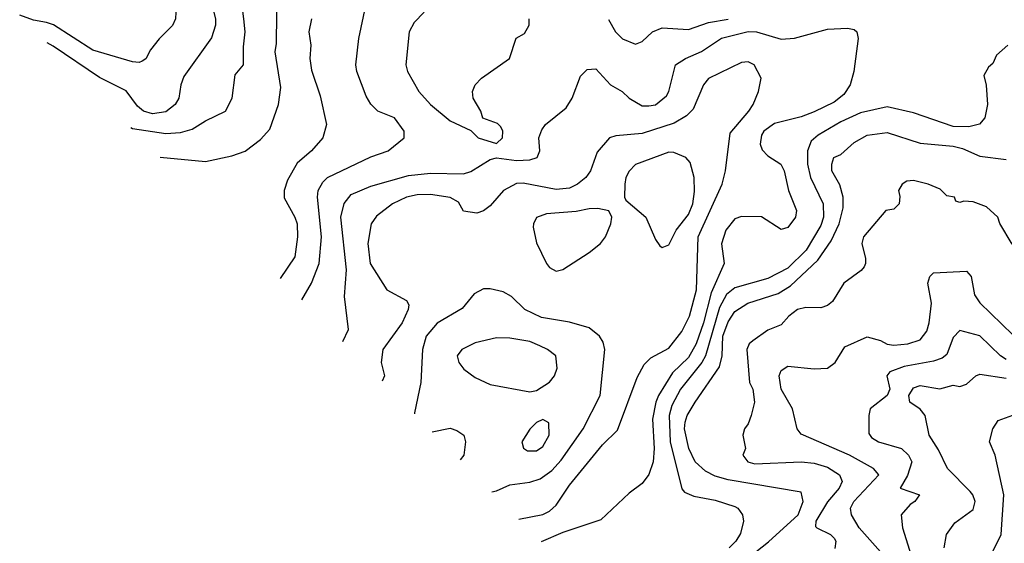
# Model space of a CAD drawing. Header units: inches. Extents: x 1793389 to 1900389, y 320802 to 470796.
# Tile 150 of 256: x 1802089 to 1805064, y 378103 to 379687. Entities that reach past the tile are written whole.
import ezdxf

# ---------------------------------------------------------------- set-up
doc = ezdxf.new("R2010")
doc.units = ezdxf.units.IN
doc.header["$MEASUREMENT"] = 0
doc.layers.add('B8307', color=7, linetype='Continuous')

msp = doc.modelspace()

# ---------------------------------------------------------------- linework, layer by layer
at = {"layer": 'B8307', "color": 2}
for points, elevation in [([(1802452.5, 380000), (1802452.7, 379990), (1802470.4, 379950), (1802483.1, 379903.1), (1802516.3, 379850), (1802513.4, 379810), (1802518, 379790), (1802554.9, 379730), (1802560.5, 379710), (1802559.1, 379690), (1802550, 379669), (1802510, 379629), (1802484.1, 379595.9), (1802470, 379569), (1802458.5, 379561.5), (1802450, 379557.2), (1802430, 379559.3), (1802310, 379595.1), (1802190.9, 379670.9), (1802170, 379678.9), (1802130, 379685.7), (1802088.6, 379700.3)], 270), ([(1802566.5, 380000), (1802608.3, 379888.3), (1802658, 379778), (1802680.5, 379690), (1802680.5, 379670), (1802668, 379632), (1802584.4, 379515.6), (1802575.5, 379490), (1802570, 379449.2), (1802558, 379430), (1802530, 379408), (1802490, 379402.6), (1802462.7, 379410), (1802444.9, 379424.9), (1802410, 379472), (1802330, 379511.8), (1802190, 379606.6), (1802171.6, 379616.5)], 274), ([(1802424.5, 379361), (1802430, 379358.3), (1802530, 379342.4), (1802574.4, 379345.6), (1802610, 379356), (1802650, 379381.2), (1802711, 379410), (1802730.5, 379449.5), (1802739.8, 379520.2), (1802764.7, 379550), (1802764.5, 379604.5), (1802770.4, 379650), (1802766.4, 379690), (1802753, 379790), (1802727.3, 379910), (1802748.6, 380000)], 278), ([(1802513.5, 379271.1), (1802650, 379258), (1802730, 379275.1), (1802770.5, 379289.5), (1802815.9, 379324.1), (1802844.5, 379355.5), (1802870.7, 379430), (1802878, 379482), (1802860.7, 379590), (1802865.2, 379614.8), (1802866.8, 379790), (1802923, 379877), (1803043.9, 379936.1), (1803114.3, 380000)], 282), ([(1802940.9, 378839.3), (1802970.3, 378889.7), (1802994, 378950), (1803001.1, 379030), (1802988.4, 379150), (1802990.4, 379170), (1803004.4, 379195.6), (1803018.8, 379210), (1803150, 379272.3), (1803202, 379290), (1803251, 379330), (1803250.8, 379350), (1803221, 379390), (1803170.5, 379410.5), (1803150, 379431), (1803135.2, 379455.2), (1803107.3, 379530), (1803104, 379550), (1803114, 379630), (1803134.8, 379730)], 290), ([(1803310.5, 379709.5), (1803281.1, 379678.9), (1803266, 379650), (1803256, 379550), (1803261, 379530), (1803294.8, 379470), (1803330, 379430.8), (1803390, 379381), (1803451.6, 379351.6), (1803474, 379330), (1803530, 379312), (1803548, 379330), (1803548.7, 379350), (1803543.1, 379363.1), (1803532.9, 379372.9), (1803488.7, 379388.7), (1803482, 379410), (1803459, 379450), (1803457.2, 379470), (1803465.2, 379490), (1803484, 379510), (1803568.7, 379570), (1803589.1, 379630.9), (1803614.6, 379645.4), (1803628, 379670), (1803628, 379690)], 294), ([(1802970.8, 379690), (1802962, 379650), (1802968, 379610), (1802965.5, 379570), (1802970, 379534), (1802996.4, 379456.4), (1803016, 379370), (1803004.7, 379330), (1802971, 379290), (1802927, 379253), (1802898, 379202), (1802887.7, 379170), (1802888.3, 379148.3), (1802920.5, 379090), (1802926.7, 379070), (1802928.5, 379030), (1802920.5, 378970), (1802876.1, 378904.7)], 286), ([(1803867.7, 379687.7), (1803889.4, 379650), (1803910, 379629.4), (1803950, 379612.7), (1803970, 379621.2), (1804000.7, 379650), (1804030, 379662.4), (1804110, 379656.9), (1804170, 379678.9), (1804230, 379688.5)], 290), ([(1803065.2, 378713.7), (1803082, 378750), (1803070.6, 378850), (1803076.4, 378930), (1803058.7, 379090), (1803068.9, 379131.1), (1803090, 379158), (1803150, 379183.6), (1803263.8, 379216.2), (1803330, 379223), (1803430, 379220.7), (1803452.2, 379227.8), (1803510, 379264), (1803530, 379269), (1803590, 379260.9), (1803630, 379262.7), (1803652, 379270), (1803661, 379290), (1803658, 379330), (1803666.4, 379353.6), (1803678, 379370), (1803739.9, 379420.1), (1803758, 379450), (1803783.6, 379516.4), (1803803.6, 379536.4), (1803830, 379538), (1803874, 379490), (1803909.6, 379469.6), (1803930, 379449.3), (1803970, 379426), (1803990, 379426.6), (1804010, 379429.4), (1804043.4, 379456.6), (1804050.6, 379470), (1804070.8, 379550), (1804101, 379570), (1804148.9, 379591.1), (1804209.1, 379630.9), (1804290, 379651.1), (1804315.3, 379650), (1804390, 379627.6), (1804430, 379631.5), (1804530, 379658), (1804590, 379660.9), (1804610, 379657.2), (1804619, 379650), (1804622.7, 379630), (1804609.6, 379530), (1804598.4, 379490), (1804579.4, 379460.6), (1804550, 379437.1), (1804490, 379408.4), (1804450, 379393), (1804370, 379373.4), (1804337.2, 379350), (1804330, 379338), (1804326.6, 379310), (1804332.9, 379292.9), (1804350, 379275.3), (1804388.7, 379250), (1804399.3, 379230), (1804412.3, 379170), (1804436, 379110), (1804433.2, 379090), (1804410, 379058), (1804390, 379052), (1804330.6, 379090.6), (1804270, 379091.3), (1804250, 379084.7), (1804222.7, 379050), (1804209.5, 379009.5), (1804217.2, 378950), (1804178.7, 378861.3), (1804155.3, 378770), (1804132.9, 378707.1), (1804110, 378665.3), (1804061.3, 378618.7), (1804018.9, 378550), (1804011.1, 378530), (1804000.8, 378479.2), (1804006, 378390), (1804002.9, 378350), (1803990, 378311), (1803970, 378284), (1803930, 378254.8), (1803845.1, 378174.9), (1803730, 378135.8), (1803665, 378107.7)], 294), ([(1805075.3, 379610), (1805040.2, 379579.8), (1805030, 379554), (1805016.4, 379543.6), (1805002, 379518), (1805009, 379489), (1805013.2, 379430), (1805005.2, 379390), (1804989.4, 379370.6), (1804956.6, 379363.4), (1804910, 379364.2), (1804790, 379404.9), (1804710, 379423.8), (1804630, 379404.9), (1804570, 379378), (1804501.8, 379338.2), (1804480.4, 379319.6), (1804469.7, 379290.3), (1804469.7, 379250), (1804478.9, 379210), (1804516.3, 379130), (1804517.7, 379090), (1804510, 379064.9), (1804465.1, 378990), (1804410, 378935.3), (1804350, 378904.2), (1804250, 378876), (1804224.6, 378855.4), (1804203.7, 378816.3), (1804160.9, 378670), (1804149.7, 378650), (1804085.7, 378570), (1804059.4, 378520.6), (1804050.9, 378490), (1804054.2, 378410), (1804090, 378268), (1804098, 378258), (1804126.3, 378246.3), (1804190, 378234), (1804250, 378215.1), (1804259, 378210), (1804273.2, 378190), (1804276, 378170), (1804266.8, 378133.2), (1804252.7, 378110), (1804232.7, 378090)], 290), ([(1804290, 379559), (1804270, 379557.2), (1804170, 379509.4), (1804154.9, 379490), (1804123.8, 379416.2), (1804103.7, 379396.3), (1804066.5, 379373.5), (1803970, 379342.4), (1803890, 379336), (1803870.7, 379329.3), (1803833.4, 379286.6), (1803813.4, 379230), (1803799.1, 379210), (1803774.8, 379190), (1803750, 379177.6), (1803710, 379173), (1803610, 379192.8), (1803590, 379191.3), (1803550.7, 379170), (1803510, 379124), (1803490, 379108.7), (1803470, 379102), (1803430, 379108), (1803414.8, 379134.8), (1803389.3, 379149.3), (1803330, 379158.4), (1803290, 379157.6), (1803258, 379150), (1803214.8, 379130), (1803166.9, 379093.1), (1803150.7, 379070), (1803140.5, 379010), (1803148, 378950), (1803198, 378870), (1803257.3, 378837.3), (1803264.7, 378824.7), (1803262.8, 378810), (1803244, 378770), (1803186, 378690), (1803181, 378650), (1803190.8, 378610), (1803184.2, 378593.5)], 298), ([(1803596.6, 378176.8), (1803670, 378190.7), (1803690, 378200.7), (1803710, 378218.8), (1803750, 378278.8), (1803850, 378401), (1803894.8, 378445.2), (1803954.8, 378605.2), (1803976, 378644), (1803996, 378664), (1804050, 378694), (1804090, 378744), (1804112.8, 378790), (1804133.5, 378870), (1804138.9, 379030), (1804211.6, 379190), (1804221.6, 379230), (1804235.9, 379344.1), (1804291.8, 379410), (1804305.1, 379430), (1804320.9, 379470), (1804329.2, 379510), (1804308, 379550), (1804290, 379559)], 298), ([(1804218, 378002), (1804351.8, 378108.2), (1804441.6, 378190), (1804456, 378230), (1804450, 378258), (1804230, 378295.4), (1804190, 378306.6), (1804161.4, 378321.4), (1804129.8, 378349.8), (1804111.3, 378390), (1804098, 378450), (1804099.6, 378470), (1804105.6, 378490), (1804129.6, 378530), (1804203.3, 378636.7), (1804211.6, 378670), (1804214, 378730), (1804230, 378773.4), (1804250, 378804.9), (1804289, 378830), (1804381.1, 378858.9), (1804418, 378882), (1804500.6, 378959.4), (1804541.4, 379018.6), (1804565.4, 379070), (1804577.7, 379117.7), (1804577.6, 379150), (1804567.6, 379187.6), (1804542.7, 379230), (1804542.7, 379250), (1804549.3, 379270), (1804570, 379278.8), (1804610, 379315.5), (1804650, 379338), (1804710, 379345.5), (1804810, 379314), (1804910, 379304.9), (1804937.5, 379297.5), (1804990, 379274), (1805070, 379264)], 286), ([(1805088, 379008), (1805050.8, 379070.8), (1805044.7, 379090), (1805010, 379121), (1804970, 379136), (1804942, 379138), (1804930, 379134), (1804918, 379138), (1804914, 379150), (1804890, 379154), (1804870, 379174), (1804834, 379190), (1804790, 379200.7), (1804770, 379198.8), (1804755.3, 379190), (1804744, 379170), (1804748, 379152), (1804746, 379130), (1804730, 379114), (1804706, 379110), (1804639, 379030), (1804634, 379010), (1804644.7, 378964.7), (1804645.2, 378950), (1804640.2, 378939.8), (1804632, 378928), (1804579.3, 378890), (1804545.4, 378834.6), (1804530, 378822.4), (1804510, 378815.8), (1804463.9, 378816.1), (1804439, 378810), (1804412.7, 378790), (1804390, 378764), (1804350, 378747.7), (1804303.8, 378716.2), (1804293.4, 378706.6), (1804285.6, 378690), (1804294, 378590), (1804304.5, 378570), (1804309.5, 378530), (1804299.5, 378490), (1804290, 378464.7), (1804279, 378450), (1804274, 378430), (1804282, 378390), (1804274, 378370), (1804288.7, 378350), (1804310, 378343.6), (1804450, 378349.7), (1804490, 378346), (1804530, 378333.3), (1804566, 378310), (1804574.5, 378290), (1804565.1, 378270), (1804530, 378228.4), (1804494.5, 378170), (1804494, 378154), (1804498, 378150), (1804539, 378130), (1804550, 378119), (1804555.1, 378110), (1804552.3, 378087.7)], 282), ([(1804690, 378077.2), (1804625.1, 378150), (1804602, 378190), (1804599.5, 378210), (1804609.6, 378230), (1804685.2, 378310), (1804669, 378330), (1804596, 378370), (1804450, 378433.2), (1804438, 378450), (1804424.5, 378510), (1804389.6, 378570), (1804383.6, 378610), (1804390, 378626), (1804410, 378638.8), (1804490, 378630.6), (1804530, 378633.4), (1804552.7, 378650), (1804582.6, 378697.4), (1804650, 378727.7), (1804690, 378716.3), (1804710, 378705.5), (1804730, 378703), (1804773.1, 378706.9), (1804810, 378718.8), (1804830, 378744.7), (1804837, 378770), (1804843.7, 378830), (1804832.7, 378890), (1804839, 378910), (1804850, 378921), (1804950, 378926.8), (1804964, 378910), (1804974.6, 378854.6), (1804990, 378830.8), (1805090, 378734)], 278), ([(1803510, 378873.2), (1803490, 378873.2), (1803462.5, 378857.5), (1803426.2, 378813.8), (1803350, 378769.5), (1803317.1, 378730), (1803305.5, 378690), (1803300.7, 378590), (1803282, 378498), (1803281.9, 378494.8)], 302), ([(1803515.1, 378259.2), (1803530, 378262), (1803570, 378280.5), (1803630, 378288.4), (1803661.1, 378298.9), (1803696.3, 378323.7), (1803725.3, 378354.7), (1803791.5, 378450), (1803842.9, 378550), (1803857, 378690), (1803852, 378712), (1803841.2, 378730), (1803810, 378755.1), (1803750, 378772.3), (1803665.8, 378785.8), (1803615.3, 378810), (1803575.3, 378850), (1803550, 378864), (1803510, 378873.2)], 302), ([(1805070, 378659.5), (1805053, 378670), (1804990, 378730.4), (1804930, 378746.8), (1804910, 378726), (1804890, 378674.8), (1804876.2, 378663.8), (1804850, 378654), (1804761.8, 378638.2), (1804718.4, 378621.6), (1804709.3, 378610), (1804718.3, 378570), (1804710, 378550.7), (1804659.3, 378510), (1804654.5, 378490), (1804655.1, 378435.1), (1804663, 378423), (1804684, 378410), (1804753.2, 378390), (1804775.1, 378370), (1804784.5, 378350), (1804771.3, 378308.7), (1804749.3, 378270), (1804808, 378250), (1804794, 378230), (1804779.5, 378220.5), (1804752.7, 378190), (1804757, 378150), (1804787.8, 378050)], 274), ([(1804882, 378090), (1804889, 378130), (1804915.1, 378164.9), (1804970, 378206), (1804976, 378230), (1804969.3, 378250), (1804960.5, 378260.5), (1804892.7, 378330), (1804865.6, 378385.6), (1804837.2, 378430), (1804825.2, 378490), (1804810, 378509), (1804779, 378530), (1804776, 378550), (1804790, 378573.4), (1804810, 378580.5), (1804869, 378571), (1804910, 378582), (1804930, 378578), (1804950, 378584.7), (1804978, 378610), (1804990, 378614.8), (1805070, 378602.6)], 270), ([(1804995.4, 378010), (1805055.1, 378130), (1805062.9, 378250), (1805037, 378370), (1805019, 378410), (1805029.4, 378450), (1805045.3, 378474.7), (1805090, 378490.7)], 266), ([(1803335.3, 378440.8), (1803390, 378451.3), (1803410, 378444.7), (1803431, 378430), (1803436, 378410), (1803430.7, 378370), (1803419.8, 378355.4)], 302)]:
    msp.add_lwpolyline(points, dxfattribs=dict(at, elevation=elevation))
for points, elevation in [([(1804050, 379286), (1803950, 379249.2), (1803930, 379228.7), (1803920.7, 379210), (1803917.3, 379190), (1803916, 379150), (1803920.7, 379140.7), (1803980.7, 379090), (1804010, 379022), (1804023.5, 379003.5), (1804030, 378998), (1804050, 379006), (1804072.3, 379050), (1804110, 379097.3), (1804122.4, 379130), (1804127.5, 379167.5), (1804126.6, 379210), (1804114.8, 379254.8), (1804102, 379270), (1804065.6, 379285.6)], 302), ([(1803836, 379116), (1803810, 379115.1), (1803770, 379107), (1803680.5, 379099.5), (1803650.8, 379089.2), (1803641, 379070), (1803640.7, 379059.3), (1803650, 379012), (1803681, 378950), (1803690, 378938), (1803710, 378926), (1803730, 378931.3), (1803810, 378982.8), (1803844, 379010), (1803859, 379030), (1803875.3, 379070), (1803878, 379090), (1803868.7, 379108.7)], 302), ([(1803530, 378725.1), (1803464.7, 378710), (1803424.7, 378690), (1803411, 378670), (1803416, 378650), (1803431, 378630), (1803465.3, 378605.3), (1803510, 378583.8), (1803630, 378561), (1803650, 378566), (1803690, 378591), (1803705.2, 378610), (1803712.9, 378632.9), (1803709, 378670), (1803684, 378690), (1803661, 378701), (1803630, 378713.3), (1803570, 378723.6)], 306), ([(1803670, 378478), (1803650, 378468.7), (1803630, 378448.7), (1803606, 378410), (1803611.1, 378391.1), (1803622.8, 378382.8), (1803650, 378382.8), (1803670, 378396), (1803689, 378430), (1803688, 378468)], 306)]:
    msp.add_lwpolyline(points, close=True, dxfattribs=dict(at, elevation=elevation))

doc.saveas('drawing.dxf')
